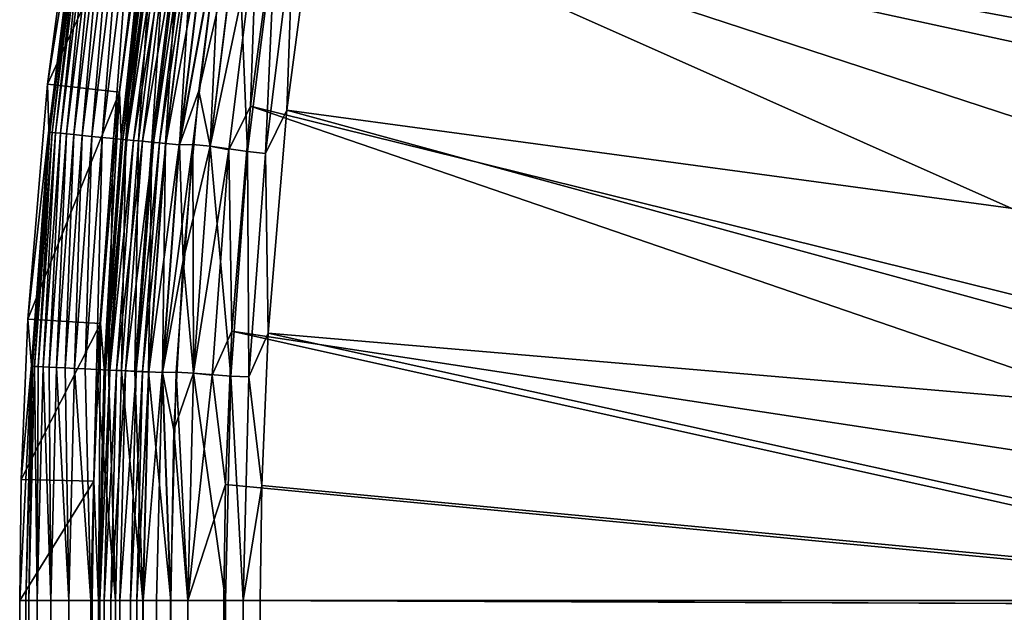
# Model space of a CAD drawing. Header units: metres. Extents: x -900 to 900, y -400 to 400.
# Tile 48 of 243: x -900 to -859, y 200 to 225. Entities that reach past the tile are written whole.
import ezdxf

# ---------------------------------------------------------------- set-up
doc = ezdxf.new("R2010")
doc.units = ezdxf.units.M

msp = doc.modelspace()

# ---------------------------------------------------------------- linework, layer by layer
at = {"layer": 'top'}
for points in [[(-898.409607, 222.101273, -35), (-897.158203, 229.871063, -5.947641), (-897.123474, 231.772141, -35)], [(-898.409607, 222.101273, -35), (-897.123474, 231.772141, -35), (-894.1604, 231.302231, -35)], [(-898.409607, 222.101273, -35), (-894.1604, 231.302231, -35), (-895.42688, 221.778488, -35)], [(-895.42688, 221.778488, -35), (-894.1604, 231.302231, -35), (-895.365723, 219.903854, -5.959025)], [(-895.365723, 219.903854, -5.959025), (-894.1604, 231.302231, -35), (-894.190674, 229.430862, -5.959025)], [(-863.176758, 230.794693, -17.935654), (-839.473633, 219.728577, -32.461033), (-888.778137, 230.448639, -3.399924)], [(-838.413513, 226.212219, -32.464996), (-839.473633, 219.728577, -32.461033), (-863.176758, 230.794693, -17.935654)], [(-888.778137, 230.448639, -3.399924), (-840.549255, 208.95195, -32.452202), (-890.008972, 221.192154, -3.399924)], [(-888.778137, 230.448639, -3.399924), (-890.008972, 221.192154, -3.399924), (-889.753174, 228.691376, -3.101714)], [(-839.473633, 219.728577, -32.461033), (-840.549255, 208.95195, -32.452202), (-888.778137, 230.448639, -3.399924)], [(-888.514221, 221.03038, -0.803848), (-838.616455, 214.274628, -29.858961), (-887.293213, 230.21315, -0.803848)], [(-888.514221, 221.03038, -0.803848), (-887.293213, 230.21315, -0.803848), (-888.250183, 228.469086, -0.456723)], [(-838.616455, 214.274628, -29.858961), (-837.770142, 221.025314, -29.863972), (-887.293213, 230.21315, -0.803848)], [(-887.293213, 230.21315, -0.803848), (-837.770142, 221.025314, -29.863972), (-837.057861, 225.296906, -29.866568)], [(-898.351318, 220.197906, -5.947641), (-897.158203, 229.871063, -5.947641), (-898.409607, 222.101273, -35)], [(-897.158203, 229.871063, -5.947641), (-898.351318, 220.197906, -5.947641), (-898.311035, 220.117371, -5.365363)], [(-897.158203, 229.871063, -5.947641), (-898.311035, 220.117371, -5.365363), (-897.114563, 229.780182, -5.365363)], [(-897.114563, 229.780182, -5.365363), (-898.311035, 220.117371, -5.365363), (-898.220825, 220.108521, -4.786941)], [(-897.114563, 229.780182, -5.365363), (-898.220825, 220.108521, -4.786941), (-897.024902, 229.766922, -4.786941)], [(-897.024902, 229.766922, -4.786941), (-898.220825, 220.108521, -4.786941), (-898.075256, 220.094238, -4.218875)], [(-897.024902, 229.766922, -4.786941), (-898.075256, 220.094238, -4.218875), (-896.880188, 229.745514, -4.218875)], [(-896.880188, 229.745514, -4.218875), (-898.075256, 220.094238, -4.218875), (-897.875366, 220.074631, -3.667668)], [(-896.880188, 229.745514, -4.218875), (-897.875366, 220.074631, -3.667668), (-896.681519, 229.716125, -3.667668)], [(-896.681519, 229.716125, -3.667668), (-897.875366, 220.074631, -3.667668), (-897.622681, 220.049835, -3.139467)], [(-896.681519, 229.716125, -3.667668), (-897.622681, 220.049835, -3.139467), (-896.430359, 229.678986, -3.139467)], [(-896.430359, 229.678986, -3.139467), (-897.622681, 220.049835, -3.139467), (-897.320007, 220.020142, -2.639013)], [(-896.430359, 229.678986, -3.139467), (-897.320007, 220.020142, -2.639013), (-896.129578, 229.634491, -2.639013)], [(-896.129578, 229.634491, -2.639013), (-897.320007, 220.020142, -2.639013), (-896.970642, 219.98587, -2.170691)], [(-896.129578, 229.634491, -2.639013), (-896.970642, 219.98587, -2.170691), (-895.782288, 229.58313, -2.170691)], [(-895.782288, 229.58313, -2.170691), (-896.970642, 219.98587, -2.170691), (-896.577637, 219.947311, -1.738888)], [(-895.782288, 229.58313, -2.170691), (-896.577637, 219.947311, -1.738888), (-895.391663, 229.52536, -1.738888)], [(-895.391663, 229.52536, -1.738888), (-896.577637, 219.947311, -1.738888), (-896.144531, 219.904816, -1.34779)], [(-895.391663, 229.52536, -1.738888), (-896.144531, 219.904816, -1.34779), (-894.961182, 229.461685, -1.34779)], [(-894.961182, 229.461685, -1.34779), (-896.144531, 219.904816, -1.34779), (-895.675415, 219.858795, -1.000777)], [(-894.961182, 229.461685, -1.34779), (-895.675415, 219.858795, -1.000777), (-894.494934, 229.392715, -1.000777)], [(-894.494934, 229.392715, -1.000777), (-895.675415, 219.858795, -1.000777), (-895.174805, 219.809692, -0.70103)], [(-895.365723, 219.903854, -5.959025), (-894.190674, 229.430862, -5.959025), (-894.119385, 229.337173, -5.381563)], [(-895.297607, 219.821732, -5.381563), (-895.365723, 219.903854, -5.959025), (-894.119385, 229.337173, -5.381563)], [(-894.119385, 229.337173, -5.381563), (-893.948547, 229.311905, -4.82471), (-895.297607, 219.821732, -5.381563)], [(-893.948547, 229.311905, -4.82471), (-895.125732, 219.804871, -4.82471), (-895.297607, 219.821732, -5.381563)], [(-895.174805, 219.809692, -0.70103), (-893.997314, 229.319122, -0.70103), (-894.494934, 229.392715, -1.000777)], [(-894.646973, 219.757904, -0.451727), (-893.997314, 229.319122, -0.70103), (-895.174805, 219.809692, -0.70103)], [(-893.948547, 229.311905, -4.82471), (-893.67395, 229.271286, -4.312942), (-895.125732, 219.804871, -4.82471)], [(-893.997314, 229.319122, -0.70103), (-894.646973, 219.757904, -0.451727), (-893.472656, 229.241516, -0.451727)], [(-893.67395, 229.271286, -4.312942), (-894.849426, 219.777771, -4.312942), (-895.125732, 219.804871, -4.82471)], [(-893.67395, 229.271286, -4.312942), (-893.306824, 229.216995, -3.865118), (-894.849426, 219.777771, -4.312942)], [(-893.306824, 229.216995, -3.865118), (-894.480103, 219.741531, -3.865118), (-894.849426, 219.777771, -4.312942)], [(-893.472656, 229.241516, -0.451727), (-894.646973, 219.757904, -0.451727), (-894.09668, 219.703918, -0.255695)], [(-893.306824, 229.216995, -3.865118), (-892.860718, 229.151001, -3.497899), (-894.480103, 219.741531, -3.865118)], [(-892.860718, 229.151001, -3.497899), (-894.03125, 219.697495, -3.497899), (-894.480103, 219.741531, -3.865118)], [(-893.472656, 229.241516, -0.451727), (-894.09668, 219.703918, -0.255695), (-892.925781, 229.160629, -0.255695)], [(-892.925781, 229.160629, -0.255695), (-894.09668, 219.703918, -0.255695), (-893.530151, 219.648346, -0.114353)], [(-892.860718, 229.151001, -3.497899), (-892.613098, 229.114395, -3.348771), (-894.03125, 219.697495, -3.497899)], [(-892.613098, 229.114395, -3.348771), (-893.782166, 219.673065, -3.348771), (-894.03125, 219.697495, -3.497899)], [(-892.613098, 229.114395, -3.348771), (-892.352112, 229.07579, -3.22474), (-893.782166, 219.673065, -3.348771)], [(-892.352112, 229.07579, -3.22474), (-893.519592, 219.647308, -3.22474), (-893.782166, 219.673065, -3.348771)], [(-893.530151, 219.648346, -0.114353), (-892.36261, 229.077332, -0.114353), (-892.925781, 229.160629, -0.255695)], [(-892.953796, 219.591797, -0.028766), (-892.36261, 229.077332, -0.114353), (-893.530151, 219.648346, -0.114353)], [(-892.352112, 229.07579, -3.22474), (-891.799866, 228.994095, -3.056892), (-893.519592, 219.647308, -3.22474)], [(-891.799866, 228.994095, -3.056892), (-892.963928, 219.592789, -3.056892), (-893.519592, 219.647308, -3.22474)], [(-891.238037, 228.992889, -3), (-892.963928, 219.592789, -3.056892), (-891.799866, 228.994095, -3.056892)], [(-891.238037, 228.992889, -3), (-892.395142, 219.611267, -3), (-892.963928, 219.592789, -3.056892)], [(-892.36261, 229.077332, -0.114353), (-892.953796, 219.591797, -0.028766), (-891.789734, 228.992599, -0.028766)], [(-892.953796, 219.591797, -0.028766), (-891.249207, 228.816299), (-891.789734, 228.992599, -0.028766)], [(-891.238037, 228.992889, -3), (-891.679993, 219.540833, -3), (-892.395142, 219.611267, -3)], [(-891.68396, 219.541229), (-890.531128, 228.888031), (-892.148865, 221.828751)], [(-892.148865, 221.828751), (-890.531128, 228.888031), (-891.249207, 228.816299)], [(-891.68396, 219.541229), (-890.132202, 219.314987, -0.204445), (-890.531128, 228.888031)], [(-890.527161, 228.887436, -3), (-891.679993, 219.540833, -3), (-891.238037, 228.992889, -3)], [(-891.679993, 219.540833, -3), (-890.527161, 228.887436, -3), (-889.753174, 228.691376, -3.101714)], [(-890.132202, 219.314987, -0.204445), (-888.985291, 228.577805, -0.204445), (-890.531128, 228.888031)], [(-892.148865, 221.828751), (-891.249207, 228.816299), (-892.953796, 219.591797, -0.028766)], [(-891.679993, 219.540833, -3), (-889.753174, 228.691376, -3.101714), (-890.904785, 219.390778, -3.101714)], [(-889.753174, 228.691376, -3.101714), (-890.008972, 221.192154, -3.399924), (-890.904785, 219.390778, -3.101714)], [(-890.132202, 219.314987, -0.204445), (-889.392639, 219.242432, -0.456723), (-888.985291, 228.577805, -0.204445)], [(-889.392639, 219.242432, -0.456723), (-888.250183, 228.469086, -0.456723), (-888.985291, 228.577805, -0.204445)], [(-888.514221, 221.03038, -0.803848), (-888.250183, 228.469086, -0.456723), (-889.392639, 219.242432, -0.456723)], [(-899.219727, 212.378952, -35), (-898.351318, 220.197906, -5.947641), (-898.409607, 222.101273, -35)], [(-899.219727, 212.378952, -35), (-898.409607, 222.101273, -35), (-895.42688, 221.778488, -35)], [(-899.219727, 212.378952, -35), (-895.42688, 221.778488, -35), (-896.224731, 212.204086, -35)], [(-896.224731, 212.204086, -35), (-895.42688, 221.778488, -35), (-896.071899, 210.330643, -5.959025)], [(-896.071899, 210.330643, -5.959025), (-895.42688, 221.778488, -35), (-895.365723, 219.903854, -5.959025)], [(-892.792358, 214.812988), (-892.148865, 221.828751), (-892.953796, 219.591797, -0.028766)], [(-892.792358, 214.812988), (-891.68396, 219.541229), (-892.148865, 221.828751)], [(-890.008972, 221.192154, -3.399924), (-890.784424, 211.886429, -3.399924), (-890.904785, 219.390778, -3.101714)], [(-890.008972, 221.192154, -3.399924), (-840.755127, 204.257904, -32.447456), (-890.784424, 211.886429, -3.399924)], [(-840.549255, 208.95195, -32.452202), (-840.755127, 204.257904, -32.447456), (-890.008972, 221.192154, -3.399924)], [(-889.283508, 211.798798, -0.803848), (-888.514221, 221.03038, -0.803848), (-889.392639, 219.242432, -0.456723)], [(-889.283508, 211.798798, -0.803848), (-839.127563, 207.507233, -29.852797), (-888.514221, 221.03038, -0.803848)], [(-839.127563, 207.507233, -29.852797), (-838.616455, 214.274628, -29.858961), (-888.514221, 221.03038, -0.803848)], [(-899.068298, 210.477844, -5.947641), (-898.351318, 220.197906, -5.947641), (-899.219727, 212.378952, -35)], [(-898.351318, 220.197906, -5.947641), (-899.068298, 210.477844, -5.947641), (-899.032227, 210.426285, -5.365363)], [(-898.351318, 220.197906, -5.947641), (-899.032227, 210.426285, -5.365363), (-898.311035, 220.117371, -5.365363)], [(-898.311035, 220.117371, -5.365363), (-899.032227, 210.426285, -5.365363), (-898.941711, 210.42186, -4.786941)], [(-898.311035, 220.117371, -5.365363), (-898.941711, 210.42186, -4.786941), (-898.220825, 220.108521, -4.786941)], [(-898.220825, 220.108521, -4.786941), (-898.941711, 210.42186, -4.786941), (-898.795593, 210.414719, -4.218875)], [(-898.220825, 220.108521, -4.786941), (-898.795593, 210.414719, -4.218875), (-898.075256, 220.094238, -4.218875)], [(-898.075256, 220.094238, -4.218875), (-898.795593, 210.414719, -4.218875), (-898.594971, 210.404922, -3.667668)], [(-898.075256, 220.094238, -4.218875), (-898.594971, 210.404922, -3.667668), (-897.875366, 220.074631, -3.667668)], [(-897.875366, 220.074631, -3.667668), (-898.594971, 210.404922, -3.667668), (-898.34137, 210.392517, -3.139467)], [(-897.875366, 220.074631, -3.667668), (-898.34137, 210.392517, -3.139467), (-897.622681, 220.049835, -3.139467)], [(-897.622681, 220.049835, -3.139467), (-898.34137, 210.392517, -3.139467), (-898.037598, 210.37767, -2.639013)], [(-897.622681, 220.049835, -3.139467), (-898.037598, 210.37767, -2.639013), (-897.320007, 220.020142, -2.639013)], [(-897.320007, 220.020142, -2.639013), (-898.037598, 210.37767, -2.639013), (-897.68689, 210.360535, -2.170691)], [(-897.320007, 220.020142, -2.639013), (-897.68689, 210.360535, -2.170691), (-896.970642, 219.98587, -2.170691)], [(-896.970642, 219.98587, -2.170691), (-897.68689, 210.360535, -2.170691), (-897.292542, 210.341263, -1.738888)], [(-896.970642, 219.98587, -2.170691), (-897.292542, 210.341263, -1.738888), (-896.577637, 219.947311, -1.738888)], [(-896.577637, 219.947311, -1.738888), (-897.292542, 210.341263, -1.738888), (-896.857788, 210.320007, -1.34779)], [(-896.577637, 219.947311, -1.738888), (-896.857788, 210.320007, -1.34779), (-896.144531, 219.904816, -1.34779)], [(-896.144531, 219.904816, -1.34779), (-896.857788, 210.320007, -1.34779), (-896.387024, 210.296997, -1.000777)], [(-896.144531, 219.904816, -1.34779), (-896.387024, 210.296997, -1.000777), (-895.675415, 219.858795, -1.000777)], [(-895.675415, 219.858795, -1.000777), (-896.387024, 210.296997, -1.000777), (-895.884521, 210.272446, -0.70103)], [(-896.071899, 210.330643, -5.959025), (-895.365723, 219.903854, -5.959025), (-895.297607, 219.821732, -5.381563)], [(-896.007813, 210.278473, -5.381563), (-896.071899, 210.330643, -5.959025), (-895.297607, 219.821732, -5.381563)], [(-895.297607, 219.821732, -5.381563), (-895.125732, 219.804871, -4.82471), (-896.007813, 210.278473, -5.381563)], [(-895.125732, 219.804871, -4.82471), (-895.835327, 210.270035, -4.82471), (-896.007813, 210.278473, -5.381563)], [(-895.675415, 219.858795, -1.000777), (-895.884521, 210.272446, -0.70103), (-895.174805, 219.809692, -0.70103)], [(-895.174805, 219.809692, -0.70103), (-895.884521, 210.272446, -0.70103), (-895.354797, 210.246552, -0.451727)], [(-895.125732, 219.804871, -4.82471), (-894.849426, 219.777771, -4.312942), (-895.835327, 210.270035, -4.82471)], [(-894.849426, 219.777771, -4.312942), (-895.557983, 210.256485, -4.312942), (-895.835327, 210.270035, -4.82471)], [(-894.849426, 219.777771, -4.312942), (-894.480103, 219.741531, -3.865118), (-895.557983, 210.256485, -4.312942)], [(-894.480103, 219.741531, -3.865118), (-895.187317, 210.238358, -3.865118), (-895.557983, 210.256485, -4.312942)], [(-895.354797, 210.246552, -0.451727), (-894.646973, 219.757904, -0.451727), (-895.174805, 219.809692, -0.70103)], [(-894.80249, 210.219559, -0.255695), (-894.646973, 219.757904, -0.451727), (-895.354797, 210.246552, -0.451727)], [(-894.480103, 219.741531, -3.865118), (-894.03125, 219.697495, -3.497899), (-895.187317, 210.238358, -3.865118)], [(-894.03125, 219.697495, -3.497899), (-894.736816, 210.216339, -3.497899), (-895.187317, 210.238358, -3.865118)], [(-894.646973, 219.757904, -0.451727), (-894.80249, 210.219559, -0.255695), (-894.09668, 219.703918, -0.255695)], [(-894.09668, 219.703918, -0.255695), (-894.80249, 210.219559, -0.255695), (-894.233887, 210.191772, -0.114353)], [(-894.03125, 219.697495, -3.497899), (-893.782166, 219.673065, -3.348771), (-894.736816, 210.216339, -3.497899)], [(-893.782166, 219.673065, -3.348771), (-894.486816, 210.204132, -3.348771), (-894.736816, 210.216339, -3.497899)], [(-893.782166, 219.673065, -3.348771), (-893.519592, 219.647308, -3.22474), (-894.486816, 210.204132, -3.348771)], [(-893.519592, 219.647308, -3.22474), (-894.223267, 210.191254, -3.22474), (-894.486816, 210.204132, -3.348771)], [(-894.09668, 219.703918, -0.255695), (-894.233887, 210.191772, -0.114353), (-893.530151, 219.648346, -0.114353)], [(-893.530151, 219.648346, -0.114353), (-894.233887, 210.191772, -0.114353), (-893.655396, 210.163498, -0.028766)], [(-893.519592, 219.647308, -3.22474), (-892.963928, 219.592789, -3.056892), (-894.223267, 210.191254, -3.22474)], [(-892.963928, 219.592789, -3.056892), (-893.665588, 210.163986, -3.056892), (-894.223267, 210.191254, -3.22474)], [(-892.395142, 219.611267, -3), (-893.665588, 210.163986, -3.056892), (-892.963928, 219.592789, -3.056892)], [(-892.395142, 219.611267, -3), (-893.090515, 210.184189, -3), (-893.665588, 210.163986, -3.056892)], [(-893.655396, 210.163498, -0.028766), (-892.953796, 219.591797, -0.028766), (-893.530151, 219.648346, -0.114353)], [(-892.792358, 214.812988), (-892.953796, 219.591797, -0.028766), (-893.655396, 210.163498, -0.028766)], [(-892.395142, 219.611267, -3), (-892.372742, 210.148926, -3), (-893.090515, 210.184189, -3)], [(-892.37677, 210.149124), (-891.68396, 219.541229), (-892.792358, 214.812988)], [(-891.679993, 219.540833, -3), (-892.372742, 210.148926, -3), (-892.395142, 219.611267, -3)], [(-892.37677, 210.149124), (-890.823547, 210.025085, -0.204445), (-891.68396, 219.541229)], [(-892.372742, 210.148926, -3), (-891.679993, 219.540833, -3), (-890.904785, 219.390778, -3.101714)], [(-890.823547, 210.025085, -0.204445), (-890.132202, 219.314987, -0.204445), (-891.68396, 219.541229)], [(-892.372742, 210.148926, -3), (-890.904785, 219.390778, -3.101714), (-891.598938, 210.062973, -3.101714)], [(-890.904785, 219.390778, -3.101714), (-890.784424, 211.886429, -3.399924), (-891.598938, 210.062973, -3.101714)], [(-890.823547, 210.025085, -0.204445), (-890.081299, 209.9888, -0.456723), (-890.132202, 219.314987, -0.204445)], [(-890.081299, 209.9888, -0.456723), (-889.392639, 219.242432, -0.456723), (-890.132202, 219.314987, -0.204445)], [(-889.283508, 211.798798, -0.803848), (-889.392639, 219.242432, -0.456723), (-890.081299, 209.9888, -0.456723)], [(-893.178833, 207.778366), (-892.792358, 214.812988), (-893.655396, 210.163498, -0.028766)], [(-893.178833, 207.778366), (-892.37677, 210.149124), (-892.792358, 214.812988)], [(-899.497986, 205.741074, -35), (-899.068298, 210.477844, -5.947641), (-899.219727, 212.378952, -35)], [(-899.497986, 205.741074, -35), (-899.219727, 212.378952, -35), (-896.224731, 212.204086, -35)], [(-899.497986, 205.741074, -35), (-896.224731, 212.204086, -35), (-896.498779, 205.665878, -35)], [(-896.498779, 205.665878, -35), (-896.224731, 212.204086, -35), (-896.307434, 200.734329, -5.959025)], [(-896.307434, 200.734329, -5.959025), (-896.224731, 212.204086, -35), (-896.071899, 210.330643, -5.959025)], [(-890.784424, 211.886429, -3.399924), (-891.050964, 205.529312, -3.399924), (-891.598938, 210.062973, -3.101714)], [(-890.784424, 211.886429, -3.399924), (-840.806335, 200.734329, -32.443527), (-891.050964, 205.529312, -3.399924)], [(-840.755127, 204.257904, -32.447456), (-840.806335, 200.734329, -32.443527), (-890.784424, 211.886429, -3.399924)], [(-889.547974, 205.491623, -0.803848), (-889.283508, 211.798798, -0.803848), (-890.081299, 209.9888, -0.456723)], [(-889.547974, 205.491623, -0.803848), (-839.306335, 200.734329, -29.845451), (-889.283508, 211.798798, -0.803848)], [(-839.306335, 200.734329, -29.845451), (-839.127563, 207.507233, -29.852797), (-889.283508, 211.798798, -0.803848)], [(-899.307495, 200.734329, -5.947641), (-899.068298, 210.477844, -5.947641), (-899.561035, 200.734329, -35)], [(-899.068298, 210.477844, -5.947641), (-899.497986, 205.741074, -35), (-899.561035, 200.734329, -35)], [(-899.068298, 210.477844, -5.947641), (-899.307495, 200.734329, -5.947641), (-899.032227, 210.426285, -5.365363)], [(-899.032227, 210.426285, -5.365363), (-899.307495, 200.734329, -5.947641), (-899.183289, 200.734329, -4.784558)], [(-899.032227, 210.426285, -5.365363), (-899.183289, 200.734329, -4.784558), (-898.941711, 210.42186, -4.786941)], [(-898.941711, 210.42186, -4.786941), (-899.183289, 200.734329, -4.784558), (-898.835815, 200.734329, -3.667668)], [(-898.941711, 210.42186, -4.786941), (-898.835815, 200.734329, -3.667668), (-898.795593, 210.414719, -4.218875)], [(-898.795593, 210.414719, -4.218875), (-898.835815, 200.734329, -3.667668), (-898.594971, 210.404922, -3.667668)], [(-898.594971, 210.404922, -3.667668), (-898.835815, 200.734329, -3.667668), (-898.278259, 200.734329, -2.639419)], [(-898.594971, 210.404922, -3.667668), (-898.278259, 200.734329, -2.639419), (-898.34137, 210.392517, -3.139467)], [(-898.34137, 210.392517, -3.139467), (-898.278259, 200.734329, -2.639419), (-898.037598, 210.37767, -2.639013)], [(-898.037598, 210.37767, -2.639013), (-898.278259, 200.734329, -2.639419), (-897.531799, 200.734329, -1.738888)], [(-898.037598, 210.37767, -2.639013), (-897.531799, 200.734329, -1.738888), (-897.68689, 210.360535, -2.170691)], [(-897.68689, 210.360535, -2.170691), (-897.531799, 200.734329, -1.738888), (-897.292542, 210.341263, -1.738888)], [(-897.292542, 210.341263, -1.738888), (-897.531799, 200.734329, -1.738888), (-896.624756, 200.734329, -1.0003)], [(-897.292542, 210.341263, -1.738888), (-896.624756, 200.734329, -1.0003), (-896.857788, 210.320007, -1.34779)], [(-896.857788, 210.320007, -1.34779), (-896.624756, 200.734329, -1.0003), (-896.387024, 210.296997, -1.000777)], [(-896.387024, 210.296997, -1.000777), (-896.624756, 200.734329, -1.0003), (-895.591736, 200.734329, -0.451727)], [(-896.387024, 210.296997, -1.000777), (-895.591736, 200.734329, -0.451727), (-895.884521, 210.272446, -0.70103)], [(-896.007813, 210.278473, -5.381563), (-896.307434, 200.734329, -5.959025), (-896.071899, 210.330643, -5.959025)], [(-896.245667, 200.734329, -5.380377), (-896.307434, 200.734329, -5.959025), (-896.007813, 210.278473, -5.381563)], [(-895.835327, 210.270035, -4.82471), (-896.245667, 200.734329, -5.380377), (-896.007813, 210.278473, -5.381563)], [(-896.072815, 200.734329, -4.82471), (-896.245667, 200.734329, -5.380377), (-895.835327, 210.270035, -4.82471)], [(-895.557983, 210.256485, -4.312942), (-896.072815, 200.734329, -4.82471), (-895.835327, 210.270035, -4.82471)], [(-895.79541, 200.734329, -4.313144), (-896.072815, 200.734329, -4.82471), (-895.557983, 210.256485, -4.312942)], [(-895.884521, 210.272446, -0.70103), (-895.591736, 200.734329, -0.451727), (-895.354797, 210.246552, -0.451727)], [(-895.187317, 210.238358, -3.865118), (-895.79541, 200.734329, -4.313144), (-895.557983, 210.256485, -4.312942)], [(-895.424011, 200.734329, -3.865118), (-895.79541, 200.734329, -4.313144), (-895.187317, 210.238358, -3.865118)], [(-895.354797, 210.246552, -0.451727), (-895.591736, 200.734329, -0.451727), (-894.471802, 200.734329, -0.114015)], [(-894.736816, 210.216339, -3.497899), (-895.424011, 200.734329, -3.865118), (-895.187317, 210.238358, -3.865118)], [(-894.972778, 200.734329, -3.497662), (-895.424011, 200.734329, -3.865118), (-894.736816, 210.216339, -3.497899)], [(-894.471802, 200.734329, -0.114015), (-894.80249, 210.219559, -0.255695), (-895.354797, 210.246552, -0.451727)], [(-894.486816, 210.204132, -3.348771), (-894.972778, 200.734329, -3.497662), (-894.736816, 210.216339, -3.497899)], [(-894.722473, 200.734329, -3.348646), (-894.972778, 200.734329, -3.497662), (-894.486816, 210.204132, -3.348771)], [(-894.233887, 210.191772, -0.114353), (-894.80249, 210.219559, -0.255695), (-894.471802, 200.734329, -0.114015)], [(-894.223267, 210.191254, -3.22474), (-894.722473, 200.734329, -3.348646), (-894.486816, 210.204132, -3.348771)], [(-894.458801, 200.734329, -3.22474), (-894.722473, 200.734329, -3.348646), (-894.223267, 210.191254, -3.22474)], [(-893.307678, 200.734329), (-894.233887, 210.191772, -0.114353), (-894.471802, 200.734329, -0.114015)], [(-893.665588, 210.163986, -3.056892), (-894.458801, 200.734329, -3.22474), (-894.223267, 210.191254, -3.22474)], [(-893.665588, 210.163986, -3.056892), (-893.901672, 200.734329, -3.056724), (-894.458801, 200.734329, -3.22474)], [(-893.655396, 210.163498, -0.028766), (-894.233887, 210.191772, -0.114353), (-893.307678, 200.734329)], [(-893.32251, 200.734329, -3), (-893.901672, 200.734329, -3.056724), (-893.665588, 210.163986, -3.056892)], [(-893.090515, 210.184189, -3), (-893.32251, 200.734329, -3), (-893.665588, 210.163986, -3.056892)], [(-893.178833, 207.778366), (-893.655396, 210.163498, -0.028766), (-893.307678, 200.734329)], [(-893.090515, 210.184189, -3), (-892.603882, 200.734329, -3), (-893.32251, 200.734329, -3)], [(-892.372742, 210.148926, -3), (-892.603882, 200.734329, -3), (-893.090515, 210.184189, -3)], [(-892.603882, 200.734329), (-892.37677, 210.149124), (-893.178833, 207.778366)], [(-892.603882, 200.734329), (-891.054932, 200.734329, -0.204445), (-892.37677, 210.149124)], [(-892.603882, 200.734329, -3), (-892.372742, 210.148926, -3), (-891.598938, 210.062973, -3.101714)], [(-891.598938, 210.062973, -3.101714), (-891.050964, 205.529312, -3.399924), (-892.603882, 200.734329, -3)], [(-891.054932, 200.734329, -0.204445), (-890.823547, 210.025085, -0.204445), (-892.37677, 210.149124)], [(-891.054932, 200.734329, -0.204445), (-890.311768, 200.734329, -0.456723), (-890.823547, 210.025085, -0.204445)], [(-890.311768, 200.734329, -0.456723), (-890.081299, 209.9888, -0.456723), (-890.823547, 210.025085, -0.204445)], [(-889.547974, 205.491623, -0.803848), (-890.081299, 209.9888, -0.456723), (-890.311768, 200.734329, -0.456723)], [(-893.307678, 200.734329), (-892.603882, 200.734329), (-893.178833, 207.778366)], [(-899.561035, 200.734329, -35), (-899.497986, 205.741074, -35), (-896.498779, 205.665878, -35)], [(-899.561035, 200.734329, -35), (-896.498779, 205.665878, -35), (-896.560913, 200.734329, -35)], [(-896.560913, 200.734329, -35), (-896.498779, 205.665878, -35), (-896.307434, 200.734329, -5.959025)], [(-891.050964, 205.529312, -3.399924), (-891.111328, 200.734329, -3.399924), (-892.603882, 200.734329, -3)], [(-840.806335, 200.734329, -32.443527), (-891.111328, 200.734329, -3.399924), (-891.050964, 205.529312, -3.399924)], [(-889.607849, 200.734329, -0.803848), (-889.547974, 205.491623, -0.803848), (-890.311768, 200.734329, -0.456723)], [(-889.547974, 205.491623, -0.803848), (-889.607849, 200.734329, -0.803848), (-839.306335, 200.734329, -29.845451)], [(-899.307495, 0.734328, -5.947641), (-899.307495, 200.734329, -5.947641), (-899.561035, 0.734328, -35)], [(-899.307495, 200.734329, -5.947641), (-899.561035, 200.734329, -35), (-899.561035, 0.734328, -35)], [(-899.561035, 0.734328, -35), (-896.560913, 200.734329, -35), (-896.560913, 0.734328, -35)], [(-899.561035, 0.734328, -35), (-899.561035, 200.734329, -35), (-896.560913, 200.734329, -35)], [(-899.000977, 0.734328, -4.106106), (-899.183289, 200.734329, -4.784558), (-899.307495, 0.734328, -5.947641)], [(-899.183289, 200.734329, -4.784558), (-899.307495, 200.734329, -5.947641), (-899.307495, 0.734328, -5.947641)], [(-898.835815, 200.734329, -3.667668), (-899.183289, 200.734329, -4.784558), (-899.000977, 0.734328, -4.106106)], [(-898.14325, 0.734328, -2.447921), (-898.835815, 200.734329, -3.667668), (-899.000977, 0.734328, -4.106106)], [(-898.14325, 0.734328, -2.447921), (-898.278259, 200.734329, -2.639419), (-898.835815, 200.734329, -3.667668)], [(-897.531799, 200.734329, -1.738888), (-898.278259, 200.734329, -2.639419), (-898.14325, 0.734328, -2.447921)], [(-896.817444, 0.734328, -1.133617), (-897.531799, 200.734329, -1.738888), (-898.14325, 0.734328, -2.447921)], [(-896.624756, 200.734329, -1.0003), (-897.531799, 200.734329, -1.738888), (-896.817444, 0.734328, -1.133617)], [(-895.591736, 200.734329, -0.451727), (-896.817444, 0.734328, -1.133617), (-895.151855, 0.734328, -0.290434)], [(-895.591736, 200.734329, -0.451727), (-896.624756, 200.734329, -1.0003), (-896.817444, 0.734328, -1.133617)], [(-896.560913, 0.734328, -35), (-896.560913, 200.734329, -35), (-896.307434, 0.734328, -5.959025)], [(-896.560913, 200.734329, -35), (-896.307434, 200.734329, -5.959025), (-896.307434, 0.734328, -5.959025)], [(-895.898926, 0.734328, -4.477523), (-896.307434, 0.734328, -5.959025), (-896.245667, 200.734329, -5.380377)], [(-896.245667, 200.734329, -5.380377), (-896.307434, 0.734328, -5.959025), (-896.307434, 200.734329, -5.959025)], [(-896.072815, 200.734329, -4.82471), (-895.898926, 0.734328, -4.477523), (-896.245667, 200.734329, -5.380377)], [(-896.072815, 200.734329, -4.82471), (-895.79541, 200.734329, -4.313144), (-895.898926, 0.734328, -4.477523)], [(-895.79541, 200.734329, -4.313144), (-895.424011, 200.734329, -3.865118), (-895.898926, 0.734328, -4.477523)], [(-895.898926, 0.734328, -4.477523), (-895.424011, 200.734329, -3.865118), (-894.807495, 0.734328, -3.395593)], [(-894.471802, 200.734329, -0.114015), (-895.591736, 200.734329, -0.451727), (-895.151855, 0.734328, -0.290434)], [(-895.424011, 200.734329, -3.865118), (-894.972778, 200.734329, -3.497662), (-894.807495, 0.734328, -3.395593)], [(-894.471802, 200.734329, -0.114015), (-895.151855, 0.734328, -0.290434), (-893.307678, 0.734328)], [(-894.807495, 0.734328, -3.395593), (-894.972778, 200.734329, -3.497662), (-894.722473, 200.734329, -3.348646)], [(-893.32251, 0.734328, -3), (-894.807495, 0.734328, -3.395593), (-893.901672, 200.734329, -3.056724)], [(-893.901672, 200.734329, -3.056724), (-894.807495, 0.734328, -3.395593), (-894.458801, 200.734329, -3.22474)], [(-894.807495, 0.734328, -3.395593), (-894.722473, 200.734329, -3.348646), (-894.458801, 200.734329, -3.22474)], [(-893.307678, 200.734329), (-894.471802, 200.734329, -0.114015), (-893.307678, 0.734328)], [(-893.32251, 200.734329, -3), (-893.32251, 0.734328, -3), (-893.901672, 200.734329, -3.056724)], [(-892.603882, 200.734329, -3), (-892.603882, 0.734328, -3), (-893.32251, 200.734329, -3)], [(-893.32251, 200.734329, -3), (-892.603882, 0.734328, -3), (-893.32251, 0.734328, -3)], [(-893.307678, 0.734328), (-892.603882, 0.734328), (-893.307678, 200.734329)], [(-892.603882, 0.734328), (-892.603882, 200.734329), (-893.307678, 200.734329)], [(-891.582947, 0.734328, -3.180022), (-892.603882, 200.734329, -3), (-891.111328, 200.734329, -3.399924)], [(-891.582947, 0.734328, -3.180022), (-892.08551, 0.734328, -3.04535), (-892.603882, 200.734329, -3)], [(-892.08551, 0.734328, -3.04535), (-892.603882, 0.734328, -3), (-892.603882, 200.734329, -3)], [(-892.603882, 0.734328), (-891.563354, 0.734328, -0.091617), (-892.603882, 200.734329)], [(-891.563354, 0.734328, -0.091617), (-891.054932, 200.734329, -0.204445), (-892.603882, 200.734329)], [(-891.111328, 0.734328, -3.399924), (-891.582947, 0.734328, -3.180022), (-891.111328, 200.734329, -3.399924)], [(-891.563354, 0.734328, -0.091617), (-890.554504, 0.734328, -0.3623), (-891.054932, 200.734329, -0.204445)], [(-840.806335, 200.734329, -32.443527), (-840.806519, 200.543762, -32.443417), (-891.111328, 200.734329, -3.399924)], [(-840.806519, 200.543762, -32.443417), (-891.111328, 0.734328, -3.399924), (-891.111328, 200.734329, -3.399924)], [(-840.806519, 200.543762, -32.443417), (-840.806519, 0.734328, -32.443417), (-891.111328, 0.734328, -3.399924)], [(-890.554504, 0.734328, -0.3623), (-890.311768, 200.734329, -0.456723), (-891.054932, 200.734329, -0.204445)], [(-890.554504, 0.734328, -0.3623), (-889.607849, 0.734328, -0.803848), (-890.311768, 200.734329, -0.456723)], [(-889.607849, 0.734328, -0.803848), (-889.607849, 200.734329, -0.803848), (-890.311768, 200.734329, -0.456723)], [(-839.306335, 200.734329, -29.845451), (-889.607849, 200.734329, -0.803848), (-839.306519, 200.543762, -29.845343)], [(-889.607849, 200.734329, -0.803848), (-889.607849, 0.734328, -0.803848), (-839.306519, 200.543762, -29.845343)], [(-839.306519, 200.543762, -29.845343), (-889.607849, 0.734328, -0.803848), (-839.306519, 0.734328, -29.845343)]]:
    msp.add_3dface(points, dxfattribs=at)

doc.saveas('drawing.dxf')
